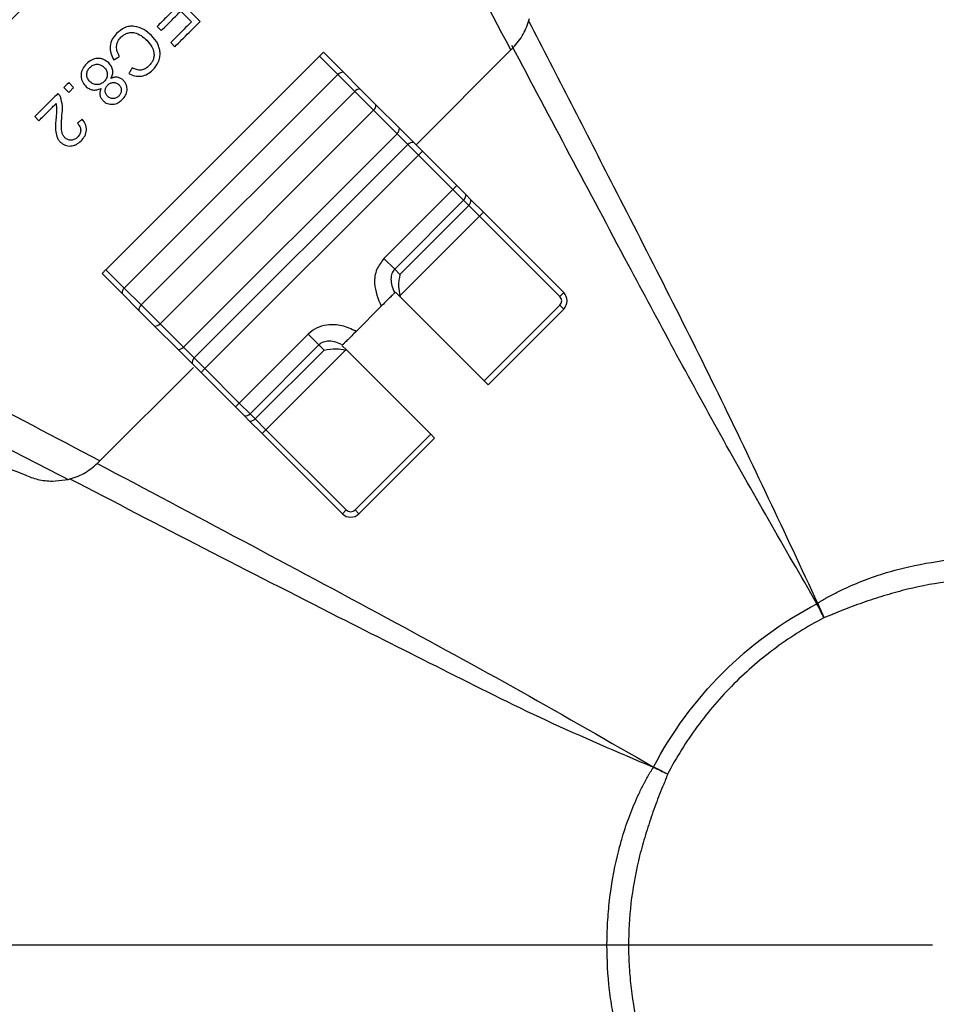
# Model space of a CAD drawing. Header units: millimetres. Extents: x 0 to 594, y 0 to 420.
# Tile 33 of 45: x 362 to 386, y 257 to 284. Entities that reach past the tile are written whole.
import ezdxf

# ---------------------------------------------------------------- set-up
doc = ezdxf.new("R2010")
doc.units = ezdxf.units.MM
doc.layers.add('SLD-0', color=7, linetype='Continuous')

# ---------------------------------------------------------------- blocks, each defined once
blk = doc.blocks.new('SW_CENTERMARKSYMBOL_1')
at = {"layer": 'SLD-0', "color": 0}
blk.add_line((-1.667, 0), (-55.287, 0), dxfattribs=at)

msp = doc.modelspace()

# ---------------------------------------------------------------- linework, layer by layer
at = {"color": 7, "linetype": 'Continuous', "lineweight": 25}
for p, q in [((366.738, 283.465), (365.808, 284.395)), ((366.22, 283.736), (366.505, 283.451)), ((365.596, 283.331), (365.706, 283.222)), ((365.956, 282.902), (366.065, 282.792)), ((369.896, 282.543), (364.239, 276.886)), ((370.384, 282.055), (369.896, 282.543)), ((369.998, 282.645), (370.527, 282.115)), ((374.962, 282.707), (372.452, 280.191)), ((370.384, 282.055), (364.727, 276.398)), ((370.829, 281.609), (370.384, 282.055)), ((370.527, 282.115), (370.973, 281.67)), ((363.384, 281.711), (363.254, 281.841)), ((363.124, 281.711), (363.254, 281.581)), ((365.172, 275.952), (370.829, 281.609)), ((371.329, 281.109), (370.829, 281.609)), ((370.973, 281.67), (371.39, 281.253)), ((371.39, 281.253), (372.01, 280.633)), ((362.355, 280.942), (362.465, 280.833)), ((371.329, 281.109), (365.672, 275.452)), ((371.949, 280.489), (371.329, 281.109)), ((366.292, 274.832), (371.949, 280.489)), ((372.234, 280.205), (371.949, 280.489)), ((372.01, 280.633), (372.383, 280.26)), ((372.234, 280.205), (366.577, 274.548)), ((372.517, 279.921), (372.234, 280.205)), ((372.383, 280.26), (372.619, 280.023)), ((372.517, 279.921), (366.86, 274.265)), ((372.517, 279.921), (372.619, 280.023)), ((373.429, 279.01), (372.517, 279.921)), ((372.619, 280.023), (373.531, 279.112)), ((373.429, 279.01), (373.531, 279.112)), ((373.531, 279.112), (373.767, 278.875)), ((371.602, 277.183), (373.429, 279.01)), ((373.712, 278.726), (373.429, 279.01)), ((373.767, 278.875), (373.905, 278.737)), ((373.712, 278.726), (371.886, 276.899)), ((372.024, 276.761), (373.85, 278.588)), ((373.85, 278.588), (373.712, 278.726)), ((374.134, 278.304), (373.85, 278.588)), ((373.905, 278.737), (374.236, 278.406)), ((374.134, 278.304), (374.236, 278.406)), ((374.236, 278.406), (376.362, 276.281)), ((374.134, 278.304), (372.024, 276.194)), ((376.259, 276.179), (374.134, 278.304)), ((371.886, 276.899), (371.602, 277.183)), ((364.666, 276.254), (364.137, 276.784)), ((364.239, 276.886), (364.727, 276.398)), ((371.886, 276.899), (372.024, 276.761)), ((365.112, 275.809), (364.666, 276.254)), ((364.727, 276.398), (365.172, 275.952)), ((371.904, 276.292), (372.032, 276.164)), ((376.259, 276.179), (376.362, 276.281)), ((372.032, 276.164), (374.256, 273.94)), ((365.529, 275.392), (365.112, 275.809)), ((365.172, 275.952), (365.672, 275.452)), ((371.529, 275.917), (370.865, 275.252)), ((374.256, 273.94), (376.259, 275.943)), ((376.362, 275.841), (374.358, 273.838)), ((376.259, 275.943), (376.362, 275.841)), ((366.149, 274.772), (365.529, 275.392)), ((365.672, 275.452), (366.292, 274.832)), ((367.772, 273.353), (369.598, 275.18)), ((369.598, 275.18), (369.882, 274.896)), ((366.522, 274.399), (366.149, 274.772)), ((366.292, 274.832), (366.577, 274.548)), ((369.882, 274.896), (368.056, 273.069)), ((368.194, 272.931), (370.02, 274.758)), ((370.588, 274.758), (368.477, 272.647)), ((370.02, 274.758), (369.882, 274.896)), ((370.618, 274.75), (370.49, 274.877)), ((372.842, 272.526), (370.618, 274.75)), ((366.577, 274.548), (366.86, 274.265)), ((366.556, 274.295), (364.075, 271.819)), ((366.758, 274.162), (366.522, 274.399)), ((366.86, 274.265), (366.758, 274.162)), ((367.67, 273.251), (366.758, 274.162)), ((366.86, 274.265), (367.772, 273.353)), ((374.358, 273.838), (374.256, 273.94)), ((367.772, 273.353), (367.67, 273.251)), ((367.906, 273.014), (367.67, 273.251)), ((367.772, 273.353), (368.056, 273.069)), ((368.044, 272.877), (367.906, 273.014)), ((368.375, 272.545), (368.044, 272.877)), ((368.056, 273.069), (368.194, 272.931)), ((368.194, 272.931), (368.477, 272.647)), ((368.477, 272.647), (368.375, 272.545)), ((368.477, 272.647), (370.603, 270.522)), ((370.501, 270.42), (368.375, 272.545)), ((370.838, 270.522), (372.842, 272.526)), ((372.944, 272.424), (370.94, 270.42)), ((372.842, 272.526), (372.944, 272.424)), ((362.824, 271.282), (363.244, 271.33)), ((370.603, 270.522), (370.501, 270.42)), ((370.838, 270.522), (370.94, 270.42))]:
    msp.add_line(p, q, dxfattribs=at)
at = {"color": 7, "linetype": 'Continuous', "lineweight": 25, "flags": 128}
for points in [[(378.737, 263.7), (378.738, 263.701), (378.739, 263.702), (378.739, 263.703), (378.74, 263.705), (378.74, 263.706), (378.741, 263.707), (378.742, 263.708), (378.742, 263.709)], [(378.742, 263.709), (378.742, 263.708), (378.741, 263.707), (378.741, 263.705), (378.74, 263.704), (378.74, 263.703), (378.739, 263.702), (378.739, 263.701), (378.738, 263.7)]]:
    msp.add_lwpolyline(points, dxfattribs=at)
at = {"color": 7, "linetype": 'Continuous', "lineweight": 25}
for centre, radius, start, end in [((387.793, 258.989), 50.333, 91.871, 178.129), ((387.793, 258.989), 50.1, 91.8817, 178.1183), ((387.793, 258.989), 50, 91.8863, 178.1137), ((387.793, 258.989), 49.4, 91.9144, 178.0856), ((387.793, 258.989), 44.833, 92.1529, 177.8471), ((387.793, 258.989), 44.791, 94.8668, 175.1332), ((387.793, 258.989), 44.333, 108.2343, 161.7657), ((387.793, 258.989), 44.244, 108.2456, 161.7544), ((387.793, 258.989), 43.78, 109.7564, 160.2437), ((387.793, 258.989), 43.28, 109.7564, 160.2437), ((387.793, 258.989), 42.771, 114.7574, 155.2426), ((370.521, 281.928), 0.187, 88.1769, 137.4077), ((370.967, 281.483), 0.187, 88.1769, 137.4077), ((371.203, 281.247), 0.187, 312.5923, 1.8231), ((371.823, 280.627), 0.187, 312.5923, 1.8231), ((372.363, 280.083), 0.177, 83.5097, 136.8162), ((373.591, 278.855), 0.177, 313.1928, 6.5482), ((373.729, 278.717), 0.177, 313.1928, 6.5482), ((364.853, 276.26), 0.187, 132.5923, 181.8231), ((376.142, 276.061), 0.311, 315, 45), ((376.142, 276.061), 0.167, 315, 45), ((365.299, 275.815), 0.187, 132.5923, 181.8231), ((365.535, 275.579), 0.187, 268.1769, 317.4077), ((366.155, 274.959), 0.187, 268.1769, 317.4077), ((366.698, 274.419), 0.177, 133.1838, 186.4903), ((367.926, 273.19), 0.177, 263.4518, 316.8072), ((368.064, 273.053), 0.177, 263.4518, 316.8072), ((370.72, 270.64), 0.167, 225, 315), ((370.72, 270.64), 0.311, 225, 315), ((401.312, 236.885), 36.102, 120.3212, 120.356), ((398.378, 235.347), 36.097, 115.0614, 115.0959)]:
    msp.add_arc(centre, radius, start, end, dxfattribs=at)
for points, knots in [([(355.394, 278.901), (357.727, 281.229), (361.894, 285.387), (366.052, 289.554), (367.881, 291.388)], [0, 0, 0, 0, 0.559997, 1, 1, 1, 1]), ([(368.764, 290.542), (366.678, 288.454), (362.505, 284.277), (358.328, 280.104), (356.239, 278.017)], [0, 0, 0, 0, 0.5, 1, 1, 1, 1]), ([(374.962, 282.707), (374.338, 283.885), (373.223, 285.988), (372.113, 288.094), (371.624, 289.02)], [0, 0, 0, 0, 0.56, 1, 1, 1, 1]), ([(366.111, 283.845), (366.015, 283.749), (365.843, 283.578), (365.672, 283.406), (365.596, 283.331)], [0, 0, 0, 0, 0.56, 1, 1, 1, 1]), ([(365.706, 283.222), (365.802, 283.318), (365.973, 283.489), (366.145, 283.66), (366.22, 283.736)], [0, 0, 0, 0, 0.56, 1, 1, 1, 1]), ([(365.447, 283.091), (365.381, 283.147), (365.249, 283.261), (365.036, 283.337), (364.86, 283.337), (364.689, 283.287), (364.589, 283.2), (364.523, 283.141)], [0, 0, 0, 0, 0.249167, 0.499152, 0.626666, 0.749795, 1, 1, 1, 1]), ([(366.505, 283.451), (366.402, 283.349), (366.219, 283.166), (366.036, 282.983), (365.956, 282.902)], [0, 0, 0, 0, 0.56, 1, 1, 1, 1]), ([(366.065, 282.792), (366.191, 282.918), (366.415, 283.142), (366.639, 283.366), (366.738, 283.465)], [0, 0, 0, 0, 0.56, 1, 1, 1, 1]), ([(375.024, 282.769), (375.122, 282.883), (375.319, 283.113), (375.407, 283.396), (375.452, 283.538)], [0, 0, 0, 0, 0.498135, 1, 1, 1, 1]), ([(375.431, 283.483), (376.182, 282.019), (377.868, 278.733), (380.484, 273.62), (382.218, 269.907), (383.086, 268.049)], [0, 0, 0, 0, 0.286533, 0.642906, 1, 1, 1, 1]), ([(364.523, 283.141), (364.481, 283.093), (364.397, 282.996), (364.344, 282.809), (364.361, 282.615), (364.419, 282.502), (364.448, 282.446)], [0, 0, 0, 0, 0.250378, 0.499657, 0.748145, 1, 1, 1, 1]), ([(364.602, 282.537), (364.579, 282.578), (364.533, 282.659), (364.513, 282.8), (364.547, 282.939), (364.607, 283.01), (364.638, 283.046)], [0, 0, 0, 0, 0.2544392, 0.5002268, 0.7494749, 1, 1, 1, 1]), ([(364.638, 283.046), (364.662, 283.067), (364.711, 283.11), (364.8, 283.151), (364.895, 283.174), (365.026, 283.165), (365.177, 283.094), (365.273, 283.007), (365.321, 282.963)], [0, 0, 0, 0, 0.124166, 0.248776, 0.373886, 0.499148, 0.748799, 1, 1, 1, 1]), ([(365.482, 282.178), (365.537, 282.244), (365.62, 282.345), (365.669, 282.511), (365.677, 282.637), (365.657, 282.758), (365.596, 282.919), (365.508, 283.02), (365.447, 283.091)], [0, 0, 0, 0, 0.248045, 0.375166, 0.498827, 0.612567, 0.731215, 1, 1, 1, 1]), ([(365.321, 282.963), (365.368, 282.909), (365.453, 282.813), (365.513, 282.659), (365.515, 282.537), (365.492, 282.445), (365.446, 282.359), (365.403, 282.311), (365.38, 282.286)], [0, 0, 0, 0, 0.277901, 0.499649, 0.624315, 0.749743, 0.865693, 1, 1, 1, 1]), ([(375.024, 282.769), (375.012, 282.757), (374.992, 282.737), (374.971, 282.716), (374.962, 282.707)], [0, 0, 0, 0, 0.559708, 1, 1, 1, 1]), ([(383.067, 268.038), (382.211, 269.522), (380.498, 272.491), (377.842, 277.441), (376.014, 280.889), (374.989, 282.824)], [0, 0, 0, 0, 0.305116, 0.610196, 1, 1, 1, 1]), ([(364.448, 282.446), (364.477, 282.463), (364.528, 282.493), (364.58, 282.524), (364.602, 282.537)], [0, 0, 0, 0, 0.56, 1, 1, 1, 1]), ([(369.896, 282.543), (369.907, 282.554), (369.929, 282.576), (369.958, 282.605), (369.981, 282.629), (369.992, 282.64), (369.998, 282.645)], [0, 0, 0, 0, 0.24929, 0.499796, 0.742989, 1, 1, 1, 1]), ([(363.723, 282.341), (363.686, 282.3), (363.632, 282.237), (363.593, 282.133), (363.58, 282.051), (363.583, 281.968), (363.61, 281.86), (363.663, 281.796), (363.698, 281.753)], [0, 0, 0, 0, 0.248632, 0.374411, 0.499698, 0.627884, 0.750778, 1, 1, 1, 1]), ([(364.314, 282.363), (364.271, 282.398), (364.207, 282.451), (364.099, 282.48), (364.016, 282.484), (363.933, 282.472), (363.828, 282.433), (363.765, 282.378), (363.723, 282.341)], [0, 0, 0, 0, 0.248238, 0.370932, 0.498531, 0.624316, 0.749414, 1, 1, 1, 1]), ([(363.813, 281.871), (363.791, 281.898), (363.757, 281.938), (363.736, 282.006), (363.731, 282.058), (363.737, 282.111), (363.758, 282.178), (363.792, 282.219), (363.815, 282.246)], [0, 0, 0, 0, 0.248876, 0.372797, 0.499392, 0.624818, 0.749623, 1, 1, 1, 1]), ([(363.815, 282.246), (363.843, 282.269), (363.885, 282.303), (363.953, 282.325), (364.005, 282.331), (364.058, 282.325), (364.126, 282.302), (364.168, 282.268), (364.196, 282.246)], [0, 0, 0, 0, 0.248897, 0.376848, 0.500147, 0.620895, 0.750052, 1, 1, 1, 1]), ([(364.196, 282.246), (364.218, 282.219), (364.251, 282.179), (364.272, 282.112), (364.278, 282.06), (364.273, 282.008), (364.252, 281.94), (364.218, 281.9), (364.196, 281.873)], [0, 0, 0, 0, 0.248088, 0.371349, 0.49876, 0.624708, 0.749524, 1, 1, 1, 1]), ([(364.372, 281.95), (364.389, 281.986), (364.422, 282.054), (364.427, 282.166), (364.39, 282.274), (364.34, 282.332), (364.314, 282.363)], [0, 0, 0, 0, 0.260859, 0.494314, 0.730849, 1, 1, 1, 1]), ([(365.38, 282.286), (365.347, 282.257), (365.286, 282.204), (365.167, 282.168), (365.047, 282.18), (364.974, 282.214), (364.937, 282.231)], [0, 0, 0, 0, 0.265349, 0.498146, 0.748935, 1, 1, 1, 1]), ([(364.263, 281.984), (364.261, 281.975), (364.249, 281.933), (364.219, 281.9), (364.196, 281.873)], [0, 0, 0, 0, 0.199029, 1, 1, 1, 1]), ([(364.701, 281.9), (364.679, 281.92), (364.634, 281.959), (364.547, 281.988), (364.456, 281.984), (364.4, 281.962), (364.372, 281.95)], [0, 0, 0, 0, 0.248667, 0.498235, 0.748381, 1, 1, 1, 1]), ([(364.937, 282.231), (364.919, 282.203), (364.889, 282.153), (364.858, 282.103), (364.844, 282.081)], [0, 0, 0, 0, 0.56, 1, 1, 1, 1]), ([(364.844, 282.081), (364.897, 282.057), (365.003, 282.008), (365.181, 282.005), (365.35, 282.062), (365.438, 282.139), (365.482, 282.178)], [0, 0, 0, 0, 0.249343, 0.49942, 0.749268, 1, 1, 1, 1]), ([(363.254, 281.841), (363.23, 281.817), (363.186, 281.773), (363.143, 281.73), (363.124, 281.711)], [0, 0, 0, 0, 0.56, 1, 1, 1, 1]), ([(363.698, 281.753), (363.728, 281.727), (363.785, 281.679), (363.892, 281.643), (364.005, 281.645), (364.074, 281.674), (364.111, 281.69)], [0, 0, 0, 0, 0.26301, 0.499351, 0.736083, 1, 1, 1, 1]), ([(364.196, 281.873), (364.168, 281.85), (364.127, 281.815), (364.058, 281.794), (364.005, 281.788), (363.951, 281.793), (363.882, 281.813), (363.841, 281.848), (363.813, 281.871)], [0, 0, 0, 0, 0.249079, 0.372005, 0.499426, 0.625189, 0.749646, 1, 1, 1, 1]), ([(364.279, 281.483), (364.261, 281.504), (364.235, 281.536), (364.221, 281.589), (364.218, 281.629), (364.223, 281.669), (364.24, 281.722), (364.267, 281.754), (364.286, 281.776)], [0, 0, 0, 0, 0.249839, 0.370884, 0.499514, 0.617895, 0.737844, 1, 1, 1, 1]), ([(364.286, 281.776), (364.308, 281.796), (364.342, 281.823), (364.396, 281.841), (364.436, 281.846), (364.477, 281.843), (364.532, 281.826), (364.565, 281.799), (364.589, 281.78)], [0, 0, 0, 0, 0.258179, 0.378801, 0.499713, 0.618301, 0.737899, 1, 1, 1, 1]), ([(364.589, 281.78), (364.606, 281.758), (364.631, 281.726), (364.645, 281.672), (364.648, 281.618), (364.633, 281.549), (364.597, 281.507), (364.579, 281.486)], [0, 0, 0, 0, 0.251537, 0.373352, 0.49913, 0.748892, 1, 1, 1, 1]), ([(364.674, 281.393), (364.705, 281.429), (364.753, 281.483), (364.788, 281.572), (364.801, 281.642), (364.799, 281.713), (364.782, 281.781), (364.749, 281.845), (364.718, 281.882), (364.701, 281.9)], [0, 0, 0, 0, 0.248695, 0.375183, 0.499473, 0.624063, 0.745051, 0.868456, 1, 1, 1, 1]), ([(362.97, 281.557), (362.855, 281.442), (362.65, 281.237), (362.446, 281.033), (362.355, 280.942)], [0, 0, 0, 0, 0.56, 1, 1, 1, 1]), ([(363.036, 281.465), (363.03, 281.476), (363.021, 281.495), (363.004, 281.52), (362.988, 281.539), (362.976, 281.551), (362.97, 281.557)], [0, 0, 0, 0, 0.339957, 0.559942, 0.779896, 1, 1, 1, 1]), ([(363.076, 280.975), (363.085, 281.059), (363.103, 281.225), (363.058, 281.385), (363.036, 281.465)], [0, 0, 0, 0, 0.50329, 1, 1, 1, 1]), ([(363.254, 281.581), (363.278, 281.605), (363.322, 281.649), (363.365, 281.692), (363.384, 281.711)], [0, 0, 0, 0, 0.56, 1, 1, 1, 1]), ([(364.111, 281.69), (364.101, 281.662), (364.079, 281.608), (364.076, 281.519), (364.103, 281.433), (364.141, 281.389), (364.161, 281.366)], [0, 0, 0, 0, 0.248952, 0.498625, 0.748503, 1, 1, 1, 1]), ([(364.579, 281.486), (364.556, 281.468), (364.523, 281.441), (364.47, 281.424), (364.429, 281.419), (364.387, 281.423), (364.333, 281.438), (364.3, 281.465), (364.279, 281.483)], [0, 0, 0, 0, 0.257007, 0.37736, 0.498376, 0.62752, 0.749693, 1, 1, 1, 1]), ([(362.465, 280.833), (362.55, 280.918), (362.702, 281.07), (362.854, 281.222), (362.921, 281.289)], [0, 0, 0, 0, 0.56, 1, 1, 1, 1]), ([(362.921, 281.289), (362.927, 281.229), (362.94, 281.109), (362.927, 280.99), (362.92, 280.93)], [0, 0, 0, 0, 0.498904, 1, 1, 1, 1]), ([(364.161, 281.366), (364.18, 281.349), (364.216, 281.318), (364.28, 281.285), (364.349, 281.269), (364.421, 281.266), (364.492, 281.279), (364.582, 281.313), (364.637, 281.362), (364.674, 281.393)], [0, 0, 0, 0, 0.132956, 0.249831, 0.373257, 0.499545, 0.622384, 0.749589, 1, 1, 1, 1]), ([(363.152, 280.383), (363.136, 280.403), (363.103, 280.442), (363.07, 280.54), (363.052, 280.72), (363.066, 280.873), (363.076, 280.975)], [0, 0, 0, 0, 0.124235, 0.249272, 0.498658, 1, 1, 1, 1]), ([(362.92, 280.93), (362.91, 280.814), (362.895, 280.641), (362.926, 280.439), (362.975, 280.333), (363.013, 280.29), (363.032, 280.268)], [0, 0, 0, 0, 0.500943, 0.750043, 0.87467, 1, 1, 1, 1]), ([(363.613, 280.871), (363.589, 280.851), (363.546, 280.816), (363.503, 280.781), (363.484, 280.766)], [0, 0, 0, 0, 0.56, 1, 1, 1, 1]), ([(363.484, 280.766), (363.507, 280.739), (363.541, 280.7), (363.566, 280.634), (363.573, 280.582), (363.568, 280.53), (363.546, 280.463), (363.511, 280.424), (363.488, 280.397)], [0, 0, 0, 0, 0.248964, 0.375677, 0.499532, 0.625176, 0.749829, 1, 1, 1, 1]), ([(363.58, 280.3), (363.616, 280.34), (363.67, 280.4), (363.711, 280.5), (363.726, 280.578), (363.722, 280.658), (363.693, 280.762), (363.645, 280.827), (363.613, 280.871)], [0, 0, 0, 0, 0.250568, 0.375024, 0.499539, 0.623406, 0.748159, 1, 1, 1, 1]), ([(363.032, 280.268), (363.072, 280.235), (363.132, 280.187), (363.233, 280.163), (363.31, 280.16), (363.387, 280.174), (363.483, 280.214), (363.541, 280.265), (363.58, 280.3)], [0, 0, 0, 0, 0.249321, 0.371661, 0.498953, 0.622022, 0.74924, 1, 1, 1, 1]), ([(363.488, 280.397), (363.463, 280.375), (363.415, 280.335), (363.336, 280.315), (363.275, 280.318), (363.213, 280.333), (363.177, 280.363), (363.152, 280.383)], [0, 0, 0, 0, 0.262615, 0.498134, 0.626155, 0.74999, 1, 1, 1, 1]), ([(371.602, 277.183), (371.532, 277.092), (371.383, 276.899), (371.315, 276.43), (371.447, 276.114), (371.529, 275.917)], [0, 0, 0, 0, 0.252841, 0.533439, 1, 1, 1, 1]), ([(364.137, 276.784), (364.142, 276.79), (364.153, 276.8), (364.176, 276.824), (364.205, 276.853), (364.227, 276.875), (364.239, 276.886)], [0, 0, 0, 0, 0.254786, 0.499142, 0.74951, 1, 1, 1, 1]), ([(371.886, 276.899), (371.871, 276.883), (371.841, 276.849), (371.799, 276.76), (371.78, 276.624), (371.809, 276.448), (371.861, 276.335), (371.888, 276.275)], [0, 0, 0, 0, 0.096489, 0.197112, 0.427526, 0.699442, 1, 1, 1, 1]), ([(372.024, 276.761), (372.005, 276.658), (371.972, 276.481), (372.009, 276.278), (372.024, 276.194)], [0, 0, 0, 0, 0.586409, 1, 1, 1, 1]), ([(371.888, 276.275), (371.872, 276.259), (371.841, 276.228), (371.753, 276.14), (371.647, 276.034), (371.569, 275.956), (371.529, 275.917)], [0, 0, 0, 0, 0.249579, 0.499521, 0.749646, 1, 1, 1, 1]), ([(372.024, 276.194), (372.025, 276.188), (372.028, 276.178), (372.031, 276.168), (372.032, 276.164)], [0, 0, 0, 0, 0.558767, 1, 1, 1, 1]), ([(370.865, 275.252), (370.742, 275.31), (370.498, 275.425), (370.126, 275.441), (369.812, 275.355), (369.668, 275.237), (369.598, 275.18)], [0, 0, 0, 0, 0.298316, 0.590511, 0.803907, 1, 1, 1, 1]), ([(370.865, 275.252), (370.826, 275.213), (370.748, 275.135), (370.642, 275.029), (370.554, 274.941), (370.522, 274.91), (370.506, 274.894)], [0, 0, 0, 0, 0.24966, 0.499456, 0.749437, 1, 1, 1, 1]), ([(364.075, 271.819), (362.897, 272.444), (360.793, 273.558), (358.688, 274.669), (357.761, 275.158)], [0, 0, 0, 0, 0.56, 1, 1, 1, 1]), ([(370.506, 274.894), (370.447, 274.921), (370.334, 274.972), (370.158, 275.001), (370.022, 274.982), (369.933, 274.94), (369.899, 274.91), (369.882, 274.896)], [0, 0, 0, 0, 0.300557, 0.572474, 0.802888, 0.903504, 1, 1, 1, 1]), ([(370.02, 274.758), (370.124, 274.777), (370.3, 274.809), (370.504, 274.773), (370.588, 274.758)], [0, 0, 0, 0, 0.586409, 1, 1, 1, 1]), ([(370.618, 274.75), (370.612, 274.751), (370.602, 274.754), (370.592, 274.757), (370.588, 274.758)], [0, 0, 0, 0, 0.561237, 1, 1, 1, 1]), ([(357.628, 274.225), (358.676, 273.684), (360.547, 272.717), (362.42, 271.754), (363.244, 271.33)], [0, 0, 0, 0, 0.56, 1, 1, 1, 1]), ([(364.013, 271.758), (364.024, 271.769), (364.045, 271.79), (364.066, 271.81), (364.075, 271.819)], [0, 0, 0, 0, 0.560292, 1, 1, 1, 1]), ([(360.317, 271.777), (360.623, 271.782), (361.235, 271.794), (361.81, 271.565), (362.098, 271.451)], [0, 0, 0, 0, 0.4997029, 1, 1, 1, 1]), ([(363.244, 271.33), (363.385, 271.374), (363.668, 271.463), (363.898, 271.659), (364.013, 271.758)], [0, 0, 0, 0, 0.498765, 1, 1, 1, 1]), ([(364.008, 271.754), (366.572, 270.394), (370.327, 268.404), (375.239, 265.722), (377.575, 264.38), (378.742, 263.709)], [0, 0, 0, 0, 0.518726, 0.759361, 1, 1, 1, 1]), ([(362.098, 271.451), (362.208, 271.405), (362.442, 271.307), (362.693, 271.29), (362.824, 271.282)], [0, 0, 0, 0, 0.473659, 1, 1, 1, 1]), ([(378.737, 263.7), (377.79, 264.103), (375.9, 264.907), (373.153, 266.294), (368.936, 268.413), (365.653, 270.114), (363.279, 271.344)], [0, 0, 0, 0, 0.179072, 0.357102, 0.535104, 1, 1, 1, 1]), ([(383.086, 268.049), (383.108, 268.063), (383.151, 268.092), (383.213, 268.132), (383.28, 268.172), (383.415, 268.246), (383.714, 268.402), (384.18, 268.613), (384.662, 268.787), (385.055, 268.904), (385.647, 269.058), (386.56, 269.224), (387.799, 269.299), (389.036, 269.223), (389.946, 269.056), (390.536, 268.903), (390.927, 268.786), (391.301, 268.651), (391.676, 268.49), (391.928, 268.371), (392.12, 268.273), (392.233, 268.212), (392.303, 268.175), (392.369, 268.135), (392.435, 268.092), (392.478, 268.063), (392.5, 268.049)], [0, 0, 0, 0, 0.007938, 0.015857, 0.022586, 0.031565, 0.062826, 0.125112, 0.187389, 0.218645, 0.250023, 0.373842, 0.50073, 0.627215, 0.750626, 0.781791, 0.81287, 0.874902, 0.902858, 0.9371, 0.959849, 0.968364, 0.976203, 0.984093, 0.992035, 1, 1, 1, 1]), ([(392.332, 267.664), (392.287, 267.683), (392.241, 267.699), (392.15, 267.734), (392.104, 267.752), (391.969, 267.81), (391.878, 267.847), (391.605, 267.955), (391.421, 268.023), (391.051, 268.15), (390.865, 268.21), (390.491, 268.322), (390.303, 268.374), (389.732, 268.514), (389.343, 268.585), (388.567, 268.679), (388.179, 268.702), (387.4, 268.702), (387.01, 268.678), (386.229, 268.583), (385.844, 268.512), (385.277, 268.372), (385.089, 268.32), (384.716, 268.208), (384.531, 268.149), (384.163, 268.022), (383.98, 267.955), (383.707, 267.847), (383.617, 267.81), (383.482, 267.752), (383.436, 267.734), (383.345, 267.699), (383.299, 267.683), (383.254, 267.664)], [0, 0, 0, 0, 0.015625, 0.015625, 0.03125, 0.03125, 0.0625, 0.0625, 0.125, 0.125, 0.1875, 0.1875, 0.25, 0.25, 0.375, 0.375, 0.5, 0.5, 0.625, 0.625, 0.75, 0.75, 0.8125, 0.8125, 0.875, 0.875, 0.9375, 0.9375, 0.96875, 0.96875, 0.984375, 0.984375, 1, 1, 1, 1]), ([(378.742, 263.709), (379.221, 264.627), (379.841, 265.472), (381.305, 266.937), (382.15, 267.557), (383.068, 268.037)], [0, 0, 0, 0, 0.5, 0.5, 1, 1, 1, 1]), ([(383.254, 267.664), (382.812, 267.434), (382.394, 267.172), (381.798, 266.734), (381.605, 266.581), (381.229, 266.259), (381.047, 266.09), (380.519, 265.562), (380.195, 265.185), (379.606, 264.382), (379.343, 263.961), (379.113, 263.519)], [0, 0, 0, 0, 0.25, 0.25, 0.375, 0.375, 0.5, 0.5, 0.75, 0.75, 1, 1, 1, 1]), ([(378.574, 254.541), (378.558, 254.57), (378.51, 254.659), (378.418, 254.838), (378.26, 255.169), (378.071, 255.629), (377.919, 256.101), (377.817, 256.483), (377.749, 256.772), (377.689, 257.063), (377.62, 257.455), (377.529, 258.147), (377.495, 258.944), (377.53, 259.738), (377.61, 260.528), (377.73, 261.155), (377.855, 261.637), (377.908, 261.83), (378.013, 262.173), (378.151, 262.547), (378.309, 262.911), (378.406, 263.113), (378.473, 263.246), (378.519, 263.334), (378.56, 263.411), (378.596, 263.477), (378.614, 263.51), (378.634, 263.542), (378.662, 263.584), (378.69, 263.626), (378.718, 263.668), (378.731, 263.69), (378.737, 263.7)], [0, 0, 0, 0, 0.010549, 0.031653, 0.063196, 0.125736, 0.187869, 0.218899, 0.249947, 0.281038, 0.312197, 0.374827, 0.500064, 0.56226, 0.624428, 0.749465, 0.762061, 0.780925, 0.81227, 0.874694, 0.905879, 0.9371, 0.944916, 0.952738, 0.968394, 0.972309, 0.976234, 0.98018, 0.984147, 0.992098, 0.996099, 1, 1, 1, 1]), ([(379.113, 263.519), (379.092, 263.476), (379.077, 263.431), (379.045, 263.341), (379.028, 263.297), (378.972, 263.165), (378.936, 263.077), (378.831, 262.812), (378.765, 262.633), (378.641, 262.274), (378.582, 262.093), (378.472, 261.728), (378.42, 261.545), (378.187, 260.62), (378.091, 259.873), (378.078, 258.931), (378.081, 258.742), (378.098, 258.363), (378.112, 258.172), (378.171, 257.604), (378.233, 257.232), (378.356, 256.681), (378.403, 256.498), (378.505, 256.136), (378.56, 255.956), (378.734, 255.418), (378.865, 255.064), (379.014, 254.714)], [0, 0, 0, 0, 0.015625, 0.015625, 0.03125, 0.03125, 0.0625, 0.0625, 0.125, 0.125, 0.1875, 0.1875, 0.25, 0.25, 0.5, 0.5, 0.5625, 0.5625, 0.625, 0.625, 0.75, 0.75, 0.8125, 0.8125, 0.875, 0.875, 1, 1, 1, 1])]:
    msp.add_open_spline(points, degree=3, knots=knots, dxfattribs=at)
for points in [[(383.068, 268.037), (383.068, 268.037), (383.067, 268.037), (383.067, 268.038)], [(383.254, 267.664), (383.192, 267.789), (383.13, 267.913), (383.068, 268.037)], [(383.086, 268.049), (383.087, 268.048), (383.087, 268.047), (383.087, 268.046)], [(383.087, 268.046), (383.143, 267.919), (383.199, 267.792), (383.254, 267.664)], [(378.738, 263.7), (378.738, 263.7), (378.738, 263.7), (378.737, 263.7)], [(379.113, 263.519), (378.988, 263.579), (378.863, 263.64), (378.738, 263.7)], [(378.742, 263.709), (378.742, 263.709), (378.742, 263.709), (378.742, 263.709)], [(379.113, 263.519), (378.989, 263.583), (378.866, 263.646), (378.742, 263.709)]]:
    msp.add_open_spline(points, degree=3, dxfattribs=at)

# ---------------------------------------------------------------- block references
at = {"layer": 'SLD-0', "color": 7}
msp.add_blockref('SW_CENTERMARKSYMBOL_1', (387.793, 258.989), dxfattribs=at)

doc.saveas('drawing.dxf')
